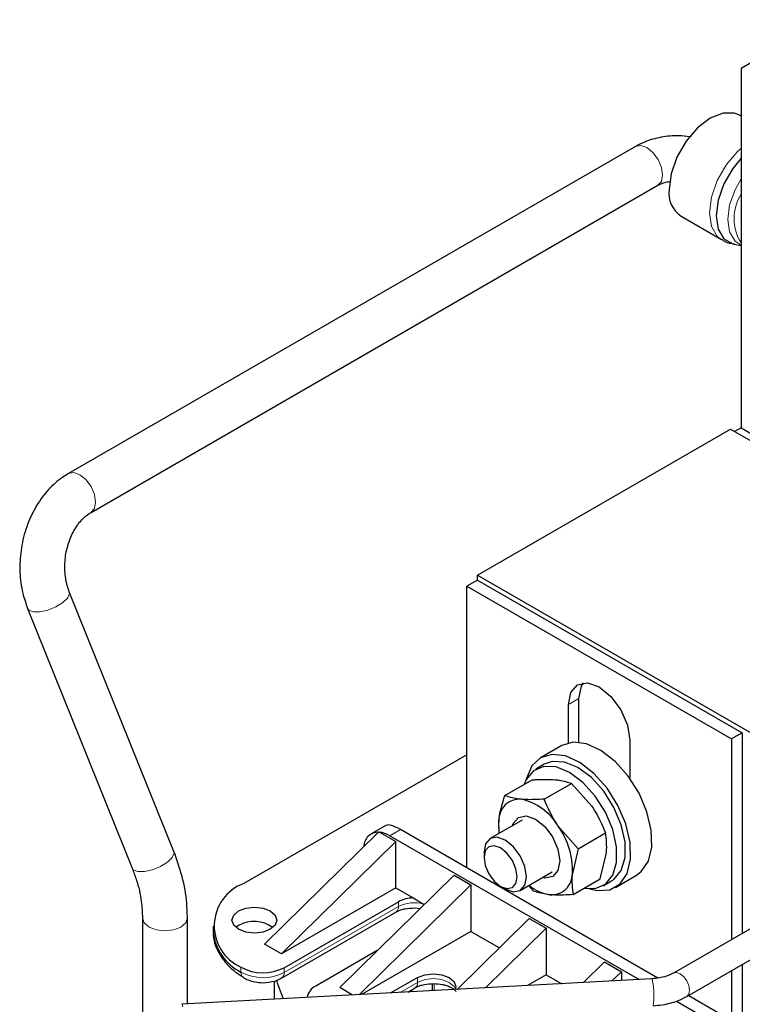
# Model space of a CAD drawing. Header units: millimetres. Extents: x 5 to 418, y 2 to 292.
# Tile 32 of 43: x 326 to 345, y 112 to 138. Entities that reach past the tile are written whole.
import ezdxf

# ---------------------------------------------------------------- set-up
doc = ezdxf.new("R2010")
doc.units = ezdxf.units.MM

msp = doc.modelspace()

# ---------------------------------------------------------------- linework, layer by layer
at = {"color": 7, "linetype": 'Continuous', "lineweight": 25}
for p, q in [((347.3401, 138.4701), (345.0773, 137.1634)), ((345.0773, 137.1634), (345.0773, 127.5609)), ((345.0773, 135.8942), (345.037, 135.9174)), ((342.26, 135.0841), (327.1157, 126.3414)), ((327.7156, 125.3022), (342.86, 134.0448)), ((343.4771, 133.2154), (344.557, 132.592)), ((344.898, 132.467), (345.0773, 132.4343)), ((338.0345, 123.6258), (344.7945, 127.5282)), ((344.7945, 127.5282), (356.6249, 120.6987)), ((345.0773, 127.5609), (344.9076, 127.4629)), ((345.0773, 127.5609), (352.1484, 123.4788)), ((338.0345, 123.4951), (337.7517, 123.3319)), ((338.0345, 123.4951), (338.0345, 123.6258)), ((338.0345, 123.6258), (349.8649, 116.7962)), ((338.0345, 123.4951), (345.1056, 119.4131)), ((329.9297, 116.2404), (327.136, 123.1815)), ((337.7517, 123.3319), (344.8228, 119.2498)), ((337.7517, 115.8034), (337.7517, 123.3319)), ((326.0228, 122.7335), (328.8164, 115.7924)), ((358.3852, 121.7149), (343.271, 112.9896)), ((343.631, 112.3661), (358.8202, 121.1346)), ((340.7498, 119.1596), (340.7498, 120.3272)), ((340.467, 119.1426), (340.467, 120.1639)), ((342.1075, 119.2169), (342.1075, 118.1956)), ((345.1056, 119.4131), (344.8228, 119.2498)), ((344.8228, 119.2498), (344.8228, 113.8855)), ((345.1056, 119.4131), (345.1056, 114.0487)), ((340.2873, 119.0709), (339.7216, 118.7443)), ((337.7517, 118.8239), (331.7979, 115.3868)), ((339.8216, 118.5711), (339.5953, 118.4405)), ((338.7675, 117.7333), (339.4957, 118.1537)), ((339.8209, 117.6377), (340.5491, 118.0582)), ((340.5491, 118.0582), (341.0931, 117.4476)), ((335.5944, 116.9372), (335.2011, 116.7102)), ((339.2355, 117.0781), (338.3783, 116.5832)), ((338.6186, 116.7219), (338.6079, 117.0684)), ((340.732, 116.3146), (340.188, 116.9251)), ((335.4041, 116.7668), (332.3494, 113.7622)), ((335.4041, 116.7668), (335.424, 116.7553)), ((335.424, 116.7553), (335.8566, 116.5055)), ((335.7011, 116.6606), (342.3557, 112.819)), ((342.8561, 112.8567), (335.9839, 116.8239)), ((340.732, 116.3146), (341.4602, 116.735)), ((335.8566, 116.5055), (332.8019, 113.5009)), ((335.8566, 115.2644), (335.8566, 116.5055)), ((340.732, 116.3146), (340.5724, 115.6498)), ((338.2126, 116.217), (338.2126, 116.0767)), ((341.318, 115.5074), (341.4775, 116.1723)), ((337.4123, 115.6075), (334.3576, 112.6029)), ((337.4123, 115.6075), (337.8648, 115.3462)), ((339.1782, 115.1976), (340.0354, 115.6924)), ((339.8403, 115.5292), (339.7722, 115.5405)), ((341.7215, 115.2801), (342.2871, 115.6067)), ((335.8566, 115.2644), (332.8019, 113.5009)), ((337.8648, 115.3462), (334.8825, 112.4128)), ((335.8566, 115.2644), (336.3182, 114.9979)), ((337.8648, 115.3462), (337.8648, 114.1051)), ((338.6567, 115.3074), (338.7782, 115.2372)), ((339.4044, 115.3281), (339.5363, 115.1825)), ((340.5897, 115.087), (341.318, 115.5074)), ((341.3952, 115.3227), (341.6215, 115.4533)), ((336.3182, 114.9979), (336.6171, 114.8254)), ((332.8738, 113.1342), (335.9274, 114.897)), ((332.8075, 112.857), (335.8611, 114.6198)), ((336.3516, 114.7325), (336.5078, 114.7178)), ((329.0907, 114.4661), (329.0907, 111.7386)), ((330.2907, 112.1632), (330.2907, 114.4661)), ((330.9778, 114.2439), (330.9778, 114.1132)), ((331.6564, 114.2601), (331.586, 114.2112)), ((339.4205, 114.4482), (337.4955, 112.5548)), ((339.4205, 114.4482), (339.873, 114.1869)), ((337.8648, 114.1051), (334.9387, 112.4158)), ((337.8648, 114.1051), (338.6253, 113.6661)), ((339.873, 114.1869), (338.2557, 112.5962)), ((339.873, 114.1869), (339.873, 112.9458)), ((332.8019, 113.5009), (332.3494, 113.7622)), ((335.3623, 113.5911), (333.7212, 112.6437)), ((340.8688, 112.7382), (341.4287, 113.2889)), ((341.4287, 113.2889), (341.8812, 113.0276)), ((345.1056, 113.2174), (345.1056, 111.5581)), ((339.873, 112.9458), (339.3725, 112.6569)), ((339.873, 112.9458), (340.2874, 112.7066)), ((341.629, 112.7795), (341.8812, 113.0276)), ((341.8812, 113.0276), (341.8812, 112.7932)), ((344.8228, 113.0541), (344.8228, 111.7214)), ((342.6954, 112.8375), (330.1446, 112.1552)), ((332.6059, 112.7755), (332.6059, 112.289)), ((335.7193, 112.4583), (336.4365, 112.8723)), ((336.8284, 112.7047), (336.8284, 112.5186)), ((334.7037, 112.4031), (334.3576, 112.6029)), ((336.1761, 112.4831), (336.3702, 112.5951)), ((336.2688, 112.5366), (336.3079, 112.4903)), ((345.1309, 111.5435), (343.6685, 112.3877)), ((343.3542, 112.2426), (344.9503, 111.3212))]:
    msp.add_line(p, q, dxfattribs=at)
at = {"color": 7, "linetype": 'Continuous', "lineweight": 18}
for p, q in [((340.7498, 120.3272), (340.467, 120.1639)), ((335.9839, 116.8239), (335.7011, 116.6606)), ((335.9274, 114.7663), (332.8738, 113.0036)), ((335.9274, 114.7663), (335.9274, 114.897)), ((331.7202, 113.1475), (331.7202, 113.0169)), ((332.8738, 113.0036), (332.8738, 113.1342)), ((336.4365, 112.7417), (335.9691, 112.4719)), ((336.4365, 112.7417), (336.4365, 112.8723)), ((336.8832, 112.7057), (336.8832, 112.5215))]:
    msp.add_line(p, q, dxfattribs=at)
at = {"color": 7, "linetype": 'Continuous', "lineweight": 25, "flags": 128}
for points in [[(345.037, 135.9174), (344.9055, 135.9712), (344.598, 135.9746), (344.2571, 135.8402), (343.9162, 135.5811), (343.6087, 135.2226), (343.3647, 134.7999), (343.208, 134.3544), (343.154, 133.9296)], [(345.0773, 134.7668), (344.8567, 134.4966), (344.6175, 134.0822), (344.4639, 133.6455), (344.411, 133.2291), (344.4639, 132.8738), (344.6175, 132.6143), (344.8567, 132.4762), (344.898, 132.467)], [(340.467, 120.1639), (340.5294, 120.4904), (340.7072, 120.695), (340.9733, 120.7467), (341.2872, 120.6376), (341.6011, 120.3843), (341.8672, 120.0254), (342.045, 119.6154), (342.1075, 119.2169)], [(340.7498, 120.3272), (340.8123, 120.6536), (340.8662, 120.7464)], [(342.2871, 115.6067), (342.4133, 115.7008), (342.6024, 115.9791), (342.6939, 116.3583), (342.6811, 116.8102), (342.5649, 117.3013), (342.354, 117.7952), (342.0639, 118.2552), (341.7162, 118.6472), (341.3368, 118.9423), (340.9536, 119.1184), (340.5952, 119.1625), (340.2881, 119.0713), (340.2873, 119.0709)], [(341.0345, 115.2389), (341.2392, 115.1936), (341.5751, 115.2174), (341.8476, 115.3742), (342.0367, 115.6526), (342.1282, 116.0317), (342.1154, 116.4836), (341.9992, 116.9747), (341.7883, 117.4686), (341.4982, 117.9286), (341.1506, 118.3207), (340.7711, 118.6157), (340.3879, 118.7918), (340.0295, 118.8359), (339.7224, 118.7448), (339.4894, 118.5251), (339.4894, 118.5251)], [(340.8849, 115.2574), (341.1834, 115.2479), (341.4572, 115.3638), (341.653, 115.6027), (341.7551, 115.9451), (341.7551, 116.3635), (341.653, 116.8238), (341.4572, 117.2888), (341.1834, 117.7208), (340.8539, 118.0848), (340.4953, 118.3514), (340.1367, 118.4988), (339.8071, 118.5153), (339.5334, 118.3994), (339.3375, 118.1605), (339.2837, 118.0313)], [(339.4894, 118.5251), (339.3478, 118.1933), (339.3425, 118.17)], [(341.6215, 115.4533), (341.6835, 115.4944), (341.8793, 115.7333), (341.9814, 116.0758), (341.9814, 116.4941), (341.8793, 116.9544), (341.6835, 117.4194), (341.4097, 117.8514), (341.0801, 118.2154), (340.7215, 118.482), (340.363, 118.6295), (340.0334, 118.6459), (339.8216, 118.5711)], [(338.9723, 116.9261), (338.9936, 116.984), (339.1319, 117.1464), (339.34, 117.189), (339.5862, 117.1052), (339.833, 116.9078), (340.0429, 116.6269), (340.1838, 116.3053), (340.2343, 115.9918), (340.1868, 115.7342), (340.0484, 115.5718), (339.8403, 115.5292), (339.8403, 115.5292)], [(338.7782, 115.2372), (338.7783, 115.2372), (338.9948, 115.1619), (339.1783, 115.1976), (339.3009, 115.3387), (339.344, 115.5638), (339.3009, 115.8387), (339.1783, 116.1214), (338.9948, 116.3689), (338.7783, 116.5436), (338.5618, 116.6189), (338.3783, 116.5832), (338.2556, 116.4421), (338.2126, 116.217), (338.2126, 116.217)], [(338.2126, 116.0767), (338.2464, 115.8609), (338.3427, 115.6389), (338.4868, 115.4445), (338.6568, 115.3073), (338.8268, 115.2482), (338.9709, 115.2762), (339.0672, 115.3871), (339.101, 115.5638), (339.0672, 115.7796), (338.9709, 116.0016), (338.8268, 116.196), (338.6568, 116.3332), (338.4868, 116.3923), (338.3427, 116.3643), (338.2464, 116.2535), (338.2126, 116.0767)], [(331.6564, 114.6521), (331.8511, 114.7272), (332.0807, 114.7535), (332.3103, 114.7272), (332.505, 114.6521), (332.635, 114.5397), (332.6807, 114.4071), (332.635, 114.2746), (332.505, 114.1622), (332.3103, 114.0871), (332.0807, 114.0608), (331.8511, 114.0871), (331.6564, 114.1622), (331.5264, 114.2746), (331.4807, 114.4071), (331.5264, 114.5397), (331.6564, 114.6521)], [(335.8611, 114.6198), (335.8611, 114.6198), (335.8654, 114.6225)], [(336.4365, 112.8723), (336.6311, 112.9474), (336.8607, 112.9738), (337.0904, 112.9474), (337.285, 112.8723), (337.4151, 112.7599), (337.4607, 112.6274), (337.4464, 112.5522)], [(332.6675, 112.8036), (332.6867, 112.7288), (332.8478, 112.3022)]]:
    msp.add_lwpolyline(points, dxfattribs=at)
at = {"color": 7, "linetype": 'Continuous', "lineweight": 18, "flags": 128}
for points in [[(342.26, 135.0841), (342.2622, 135.0853), (342.4005, 135.1105)], [(342.4005, 135.1105), (342.5631, 135.0526), (342.7252, 134.9203), (342.8622, 134.7339), (342.9532, 134.5217), (342.9843, 134.316), (342.9508, 134.1481), (342.86, 134.0448)], [(344.5571, 132.5919), (344.4445, 132.6791), (344.2879, 132.9437), (344.2339, 133.3062), (344.2879, 133.731), (344.4445, 134.1765), (344.6886, 134.5992), (344.9961, 134.9577), (345.0773, 135.0311)], [(345.0773, 132.4456), (344.9175, 132.5534), (344.7738, 132.7961), (344.7243, 133.1286), (344.7738, 133.5182), (344.9175, 133.9268), (345.0773, 134.2192)], [(327.1158, 126.3415), (327.1179, 126.3426), (327.2562, 126.3678)], [(327.2562, 126.3678), (327.4187, 126.3099), (327.5809, 126.1777), (327.7178, 125.9913), (327.8088, 125.779), (327.8399, 125.5733), (327.8065, 125.4054), (327.7188, 125.304)], [(326.1691, 122.6446), (326.3484, 122.6441), (326.563, 122.6913), (326.78, 122.7791), (326.9665, 122.894), (327.094, 123.0186), (327.1432, 123.1339), (327.136, 123.1815)], [(326.0228, 122.7335), (326.0522, 122.6927), (326.1691, 122.6446)], [(328.9627, 115.7034), (329.1421, 115.703), (329.3566, 115.7502), (329.5736, 115.838), (329.7601, 115.9529), (329.8877, 116.0775), (329.9369, 116.1928), (329.9297, 116.2404)], [(328.8164, 115.7924), (328.8458, 115.7515), (328.9627, 115.7034)], [(329.0907, 114.4645), (329.1364, 114.3335), (329.2664, 114.2211)], [(329.2664, 114.2211), (329.4611, 114.1461), (329.6907, 114.1197), (329.9203, 114.1461), (330.1149, 114.2211), (330.245, 114.3335), (330.2907, 114.4661), (330.2907, 114.4662)], [(343.451, 112.9718), (343.3536, 113.0057), (343.2712, 112.9898)], [(343.631, 112.3661), (343.6862, 112.4296), (343.7055, 112.5309), (343.6862, 112.6546), (343.631, 112.7818), (343.5484, 112.8932), (343.451, 112.9718)], [(337.45, 112.5621), (337.4151, 112.6293), (337.285, 112.7417), (337.0904, 112.8167), (336.8607, 112.8431), (336.6311, 112.8167), (336.4365, 112.7417)], [(342.7149, 112.772), (342.702, 112.8288), (342.6954, 112.8375)], [(330.1641, 112.0897), (330.1512, 112.1465), (330.1446, 112.1552)]]:
    msp.add_lwpolyline(points, dxfattribs=at)
at = {"color": 7, "linetype": 'Continuous', "lineweight": 25}
for centre, radius, start, end in [((343.9064, 133.8398), 0.7578, 173.19552, 235.4923), ((339.1654, 117.0783), 0.5576, 85.854, 181.01551), ((338.8888, 116.1608), 1.5074, 30.46892, 77.86124), ((339.9985, 116.9253), 1.398, 174.12539, 188.43507), ((338.5898, 115.7478), 1.985, 357.16897, 36.37811), ((335.3939, 116.3649), 0.3918, 88.51517, 179.04202), ((335.3482, 116.0804), 0.6791, 58.68972, 83.59275), ((340.0149, 115.6399), 0.5576, 265.854, 1.01551), ((332.2173, 114.2513), 1.2105, 110.27102, 245.75898), ((340.1329, 116.1846), 1.1122, 229.83966, 261.81624), ((336.3292, 114.1481), 0.8499, 90.73744, 118.21458), ((332.0766, 113.4968), 0.8713, 55.07245, 118.82932), ((332.3312, 114.2303), 1.3585, 184.94255, 243.27273), ((332.3095, 114.2177), 1.2216, 241.16341, 297.51307), ((333.8926, 112.2709), 0.4104, 114.69337, 170.72973)]:
    msp.add_arc(centre, radius, start, end, dxfattribs=at)
at = {"color": 7, "linetype": 'Continuous', "lineweight": 18}
for centre, radius, start, end in [((346.1266, 133.153), 1.2346, 148.20091, 211.79909), ((335.7651, 114.751), 0.163, 307.97954, 5.41867), ((336.3556, 113.9227), 0.9461, 75.32128, 116.91208), ((331.8835, 113.0024), 0.1639, 174.94635, 233.48246), ((332.3095, 114.087), 1.2216, 241.16341, 297.51307), ((332.7218, 112.9841), 0.1532, 303.74432, 7.28708), ((336.2843, 112.7223), 0.1534, 304.05635, 7.25583), ((340.4972, 112.3786), 2.2524, 353.36892, 10.05684)]:
    msp.add_arc(centre, radius, start, end, dxfattribs=at)
at = {"color": 7, "linetype": 'Continuous', "lineweight": 25}
msp.add_ellipse((336.3611, 116.2251), major_axis=(0.7829, -0.699), ratio=0.2446575, start_param=2.2757929, end_param=3.0611098, dxfattribs=at)
for points, knots in [([(343.7041, 135.3405), (343.6099, 135.3522), (343.3583, 135.3835), (342.9384, 135.3374), (342.5465, 135.2333), (342.3372, 135.1243), (342.26, 135.0841)], [0, 0, 0, 0, 0.1862673, 0.4975971, 0.8147576, 1, 1, 1, 1]), ([(342.86, 134.0448), (342.8856, 134.0579), (342.9493, 134.0906), (343.0629, 134.1313), (343.1541, 134.1421), (343.178, 134.1449)], [0, 0, 0, 0, 0.331085, 0.824962, 1, 1, 1, 1]), ([(344.5622, 132.6027), (344.5896, 132.5823), (344.6899, 132.5082), (344.8152, 132.4899), (344.9062, 132.4766)], [0, 0, 0, 0, 0.2740227, 1, 1, 1, 1]), ([(327.1157, 126.3414), (327.0308, 126.2874), (326.8052, 126.1437), (326.4839, 125.8229), (326.1802, 125.3731), (325.9584, 124.8528), (325.829, 124.288), (325.802, 123.7072), (325.8677, 123.178), (325.9757, 122.8684), (326.0228, 122.7335)], [0, 0, 0, 0, 0.0796273, 0.2116567, 0.345567, 0.4813616, 0.6180692, 0.7553926, 0.8934682, 1, 1, 1, 1]), ([(327.136, 123.1815), (327.1163, 123.2358), (327.056, 123.4021), (327.0051, 123.7301), (327.0243, 124.1475), (327.1272, 124.5527), (327.3, 124.9035), (327.5097, 125.1629), (327.6511, 125.2585), (327.7156, 125.3022)], [0, 0, 0, 0, 0.0768976, 0.2356448, 0.3949424, 0.5539901, 0.7120061, 0.8685811, 1, 1, 1, 1]), ([(339.4957, 118.1537), (339.5377, 118.1564), (339.7614, 118.1711), (339.9542, 118.1633), (340.1109, 118.157)], [0, 0, 0, 0, 0.1873629, 1, 1, 1, 1]), ([(340.1109, 118.157), (340.148, 118.153), (340.3224, 118.1346), (340.4493, 118.0918), (340.5491, 118.0582)], [0, 0, 0, 0, 0.213336, 1, 1, 1, 1]), ([(338.6079, 117.0684), (338.6097, 117.083), (338.635, 117.291), (338.7036, 117.5202), (338.7675, 117.7333)], [0, 0, 0, 0, 0.0701742, 1, 1, 1, 1]), ([(339.2058, 117.6345), (339.0727, 117.6544), (338.9089, 117.679), (338.7898, 117.7247), (338.7675, 117.7333)], [0, 0, 0, 0, 0.8126371, 1, 1, 1, 1]), ([(339.8209, 117.6377), (339.6473, 117.6289), (339.4267, 117.6176), (339.2446, 117.6315), (339.2058, 117.6345)], [0, 0, 0, 0, 0.786664, 1, 1, 1, 1]), ([(340.188, 116.9251), (340.1773, 116.9409), (340.0247, 117.165), (339.9191, 117.41), (339.8209, 117.6377)], [0, 0, 0, 0, 0.0701742, 1, 1, 1, 1]), ([(341.0931, 117.4476), (341.1038, 117.4319), (341.2564, 117.2078), (341.362, 116.9628), (341.4602, 116.735)], [0, 0, 0, 0, 0.0701742, 1, 1, 1, 1]), ([(341.4775, 116.1723), (341.4791, 116.1868), (341.5019, 116.3933), (341.4803, 116.5704), (341.4602, 116.735)], [0, 0, 0, 0, 0.0701742, 1, 1, 1, 1]), ([(330.2907, 114.4661), (330.2868, 114.5966), (330.2761, 114.9612), (330.1735, 115.559), (330.0093, 116.0177), (329.9297, 116.2404)], [0, 0, 0, 0, 0.2229988, 0.6228188, 1, 1, 1, 1]), ([(328.8164, 115.7924), (328.8543, 115.6914), (328.9666, 115.3918), (329.0701, 114.9405), (329.0844, 114.6103), (329.0907, 114.4661)], [0, 0, 0, 0, 0.2228089, 0.6605821, 1, 1, 1, 1]), ([(340.5724, 115.6498), (340.5708, 115.6353), (340.5481, 115.4287), (340.5696, 115.2516), (340.5897, 115.087)], [0, 0, 0, 0, 0.0701742, 1, 1, 1, 1]), ([(339.9746, 115.0837), (339.8415, 115.1037), (339.6777, 115.1282), (339.5586, 115.174), (339.5363, 115.1825)], [0, 0, 0, 0, 0.8126371, 1, 1, 1, 1]), ([(340.5897, 115.087), (340.4161, 115.0781), (340.1955, 115.0668), (340.0134, 115.0808), (339.9746, 115.0837)], [0, 0, 0, 0, 0.786664, 1, 1, 1, 1]), ([(335.8665, 114.6203), (335.8745, 114.6257), (335.9053, 114.6465), (335.9912, 114.6792), (336.141, 114.721), (336.269, 114.728), (336.3516, 114.7325)], [0, 0, 0, 0, 0.0850538, 0.3305005, 0.5676596, 1, 1, 1, 1]), ([(330.9872, 114.1149), (330.9843, 114.0884), (330.967, 113.9303), (331.0567, 113.6513), (331.2537, 113.3175), (331.5034, 113.0586), (331.7081, 112.9283), (331.7919, 112.8749)], [0, 0, 0, 0, 0.055021, 0.3279194, 0.5795329, 0.827869, 1, 1, 1, 1]), ([(343.271, 112.9896), (343.2357, 112.9712), (343.1363, 112.9195), (342.9357, 112.8598), (342.7672, 112.8442), (342.6954, 112.8375)], [0, 0, 0, 0, 0.2406296, 0.6766542, 1, 1, 1, 1]), ([(331.7871, 112.8722), (331.8276, 112.8491), (331.92, 112.7963), (332.0972, 112.7452), (332.2349, 112.7372), (332.3081, 112.733)], [0, 0, 0, 0, 0.268351, 0.6108718, 1, 1, 1, 1]), ([(332.3081, 112.733), (332.4147, 112.7419), (332.5621, 112.7542), (332.7243, 112.8105), (332.7797, 112.846), (332.8037, 112.8614)], [0, 0, 0, 0, 0.5979042, 0.8261994, 1, 1, 1, 1]), ([(336.3743, 112.5948), (336.3827, 112.6004), (336.4138, 112.6215), (336.5003, 112.6545), (336.6501, 112.6963), (336.7781, 112.7033), (336.8607, 112.7078)], [0, 0, 0, 0, 0.08915375, 0.33350059, 0.569597, 1, 1, 1, 1]), ([(336.8607, 112.7078), (336.9405, 112.7037), (337.0514, 112.6979), (337.1932, 112.6633), (337.2933, 112.6277), (337.3805, 112.5801), (337.4364, 112.5342), (337.4604, 112.4996), (337.4604, 112.4972), (337.4604, 112.496)], [0, 0, 0, 0, 0.22729285, 0.31618016, 0.45399236, 0.58713472, 0.7200922, 0.85604157, 1, 1, 1, 1]), ([(342.7345, 112.1185), (342.8129, 112.1252), (343.0391, 112.1445), (343.3514, 112.2239), (343.5507, 112.3253), (343.631, 112.3661)], [0, 0, 0, 0, 0.2406074, 0.6943909, 1, 1, 1, 1])]:
    msp.add_open_spline(points, degree=3, knots=knots, dxfattribs=at)

doc.saveas('drawing.dxf')
